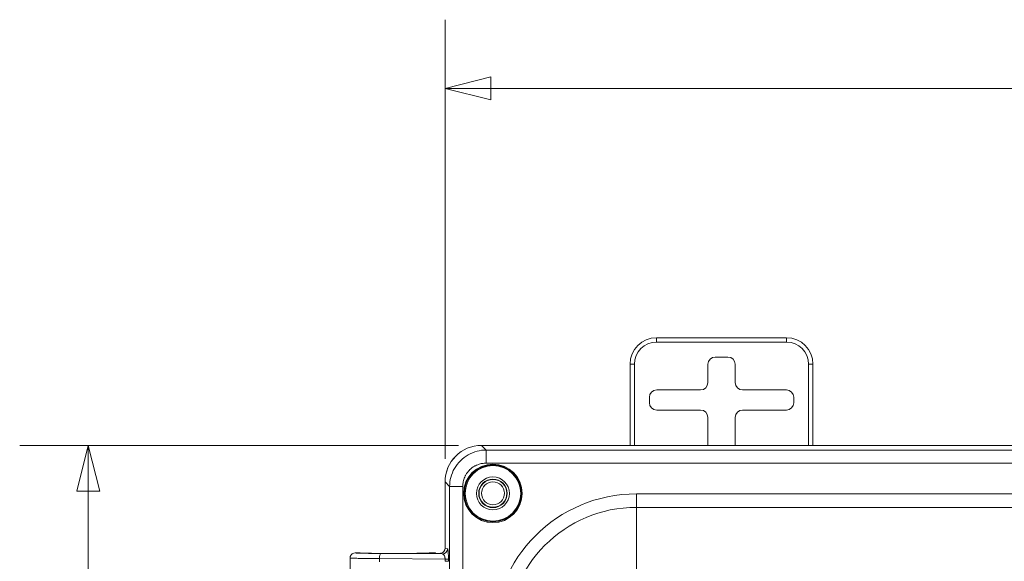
# Model space of a CAD drawing. Header units: inches. Extents: x 0.3 to 84.8, y 1.5 to 53.5.
# Tile 40 of 107: x 26.1 to 32.8, y 31.3 to 35. Entities that reach past the tile are written whole.
import ezdxf

# ---------------------------------------------------------------- set-up
doc = ezdxf.new("R2010")
doc.units = ezdxf.units.IN
doc.header["$LTSCALE"] = 2.5
doc.header["$MEASUREMENT"] = 0
for name, color, linetype, lineweight in [('Dimension (ANSI)', 7, 'Continuous', 9), ('Visible (ANSI)', 7, 'Continuous', 18), ('Visible Narrow (ANSI)', 7, 'Continuous', 5)]:
    doc.layers.add(name, color=color, linetype=linetype, lineweight=lineweight)
doc.styles.add('Note Text (ANSI)', font='arial.ttf')
doc.dimstyles.new('.XX', dxfattribs={"dimscale": 2.5, "dimtxt": 0.095, "dimasz": 0.125, "dimexe": 0.1875, "dimexo": 0.0625, "dimgap": 0.0625, "dimtad": 0, "dimtih": 1, "dimtoh": 1, "dimrnd": 1e-08, "dimzin": 0, "dimdsep": 46, "dimtxsty": 'Note Text (ANSI)', "dimblk": 'Filled-1', "dimcen": 0.09, "dimdle": 0.45, "dimclrd": 256, "dimclre": 256, "dimclrt": 256, "dimadec": 0, "dimazin": 1, "dimtfac": 1.263158, "dimtofl": 0, "dimtmove": 0, "dimatfit": 3, "dimfxl": 1, "dimtolj": 1, "dimtzin": 4, "dimlwd": -1, "dimlwe": -1, "dimarcsym": 0})

# ---------------------------------------------------------------- blocks, each defined once
blk = doc.blocks.new('Filled-1')
at = {"color": 0}
for p, q in [((0, 0), (-1, 0.25)), ((-1, 0.25), (-1, -0.25)), ((-1, 0), (0, 0)), ((-1, -0.25), (0, 0))]:
    blk.add_line(p, q, dxfattribs=at)
at = {"color": 0, "flags": 128}
blk.add_lwpolyline([(-1, -0.25), (0, 0), (-1, 0.25), (-1, -0.25)], dxfattribs=at)
at = {"color": 0}
blk.add_solid([(-1, -0.25), (0, 0), (-1, 0.25), (-1, -0.25)], dxfattribs=at)
blk = doc.blocks.new('*D38')
at = {"layer": 'Defpoints', "color": 0, "transparency": 16777216}
for p in [(28.9847, 34.4978), (28.9847, 31.8103), (38.3897, 31.8103)]:
    blk.add_point(p, dxfattribs=at)
at = {"layer": 'Dimension (ANSI)', "transparency": 16777216}
for p, q in [((28.9847, 31.9665), (28.9847, 34.9665)), ((38.3897, 31.9665), (38.3897, 34.9665)), ((29.2972, 34.4978), (33.2454, 34.4978)), ((38.0772, 34.4978), (34.129, 34.4978))]:
    blk.add_line(p, q, dxfattribs=at)
at = {"layer": 'Dimension (ANSI)', "transparency": 16777216, "xscale": 0.3125, "yscale": 0.3125, "zscale": 0.3125, "rotation": 180}
blk.add_blockref('Filled-1', (28.9847, 34.4978), dxfattribs=at)
at = {"layer": 'Dimension (ANSI)', "transparency": 16777216, "xscale": 0.3125, "yscale": 0.3125, "zscale": 0.3125}
blk.add_blockref('Filled-1', (38.3897, 34.4978), dxfattribs=at)
at = {"layer": 'Dimension (ANSI)', "transparency": 16777216, "insert": (33.4017, 34.619), "char_height": 0.2375, "attachment_point": 1, "style": 'Note Text (ANSI)'}
blk.add_mtext('\\A1;9.41', dxfattribs=at)
blk = doc.blocks.new('*D39')
at = {"layer": 'Defpoints', "color": 0, "transparency": 16777216}
for p in [(29.2338, 32.0593), (26.5463, 20.6543), (29.2338, 20.6543)]:
    blk.add_point(p, dxfattribs=at)
at = {"layer": 'Dimension (ANSI)', "transparency": 16777216}
for p, q in [((29.0775, 32.0593), (26.0775, 32.0593)), ((26.5463, 31.7468), (26.5463, 26.6323)), ((26.5463, 20.9668), (26.5463, 26.0813)), ((29.0775, 20.6543), (26.0775, 20.6543))]:
    blk.add_line(p, q, dxfattribs=at)
at = {"layer": 'Dimension (ANSI)', "transparency": 16777216, "xscale": 0.3125, "yscale": 0.3125, "zscale": 0.3125}
for p, rotation in [((26.5463, 32.0593), 90), ((26.5463, 20.6543), 270)]:
    blk.add_blockref('Filled-1', p, dxfattribs=dict(at, rotation=rotation))
at = {"layer": 'Dimension (ANSI)', "transparency": 16777216, "insert": (26.1797, 26.476), "char_height": 0.2375, "attachment_point": 1, "style": 'Note Text (ANSI)'}
blk.add_mtext('\\A1;11.41', dxfattribs=at)

msp = doc.modelspace()

# ---------------------------------------------------------------- linework, layer by layer
at = {"layer": 'Visible (ANSI)'}
for p, q in [((30.4297, 32.7943), (31.3197, 32.7943)), ((30.9182, 32.6628), (30.8313, 32.6628)), ((30.2497, 32.0593), (30.2497, 32.6143)), ((30.7813, 32.6128), (30.7813, 32.4878)), ((30.9682, 32.4878), (30.9682, 32.6128)), ((31.4997, 32.6143), (31.4997, 32.0593)), ((30.7313, 32.4378), (30.4313, 32.4378)), ((31.3182, 32.4378), (31.0182, 32.4378)), ((30.3813, 32.3878), (30.3813, 32.3508)), ((31.3682, 32.3508), (31.3682, 32.3878)), ((30.4313, 32.3009), (30.7313, 32.3009)), ((30.7813, 32.2509), (30.7813, 32.0593)), ((30.9682, 32.0593), (30.9682, 32.2509)), ((31.0182, 32.3009), (31.3182, 32.3009)), ((38.1407, 32.0593), (29.2338, 32.0593)), ((29.234, 32.0588), (38.1404, 32.0588)), ((28.9847, 31.3524), (28.9847, 31.8103)), ((28.985, 31.8098), (28.985, 31.3565)), ((28.371, 31.3253), (28.3947, 31.3253)), ((28.4009, 31.3244), (28.4009, 31.3244)), ((28.8786, 31.3244), (28.8786, 31.3244)), ((28.8847, 31.3253), (28.9086, 31.3253)), ((28.336, 31.2903), (28.336, 30.9228)), ((28.9847, 31.2892), (28.9847, 31.2892))]:
    msp.add_line(p, q, dxfattribs=at)
for centre, radius in [((29.3122, 31.7316), 0.195), ((29.3122, 31.7316), 0.1125), ((29.3122, 31.7316), 0.0975), ((29.3122, 31.7318), 0.095), ((29.3122, 31.7318), 0.0781)]:
    msp.add_circle(centre, radius, dxfattribs=at)
for centre, start, end in [((30.4297, 32.6143), 90, 180), ((31.3197, 32.6143), 0, 90)]:
    msp.add_arc(centre, 0.18, start, end, dxfattribs=at)
for centre, major_axis, ratio, start_param, end_param in [((30.8313, 32.6128), (-0.0354, 0.0354), 0.999695, 5.497939, 7.068431), ((30.9182, 32.6128), (0.0354, 0.0354), 0.999695, 5.497939, 7.068431), ((30.4313, 32.3878), (-0.0354, 0.0354), 0.999695, 5.497939, 7.068431), ((30.7313, 32.4878), (0.0354, -0.0354), 0.999695, 5.497939, 7.068431), ((31.0182, 32.4878), (-0.0354, -0.0354), 0.999695, 5.497939, 7.068431), ((31.3182, 32.3878), (0.0354, 0.0354), 0.999695, 5.497939, 7.068431), ((30.4313, 32.3509), (-0.0354, -0.0354), 0.999695, 5.497939, 7.068431), ((31.3182, 32.3509), (0.0354, -0.0354), 0.999695, 5.497939, 7.068431), ((30.7313, 32.2508), (0.0354, 0.0354), 0.999695, 5.497939, 7.068431), ((31.0182, 32.2508), (-0.0354, 0.0354), 0.999695, 5.497939, 7.068431), ((29.2357, 31.8084), (-0.1781, 0.1781), 0.992433, 5.501585, 7.064785), ((29.2359, 31.8079), (-0.1781, 0.1781), 0.992433, 5.501585, 7.064785), ((28.9086, 31.2903), (0, 0.035), 0.999239, 5.83038, 6.283307), ((28.9155, 31.2869), (-0.0315, 0.0155), 0.9984, 5.1441, 5.169448), ((28.9498, 31.3566), (0.0345, -0.0069), 0.996044, 5.128839, 6.479353)]:
    msp.add_ellipse(centre, major_axis=major_axis, ratio=ratio, start_param=start_param, end_param=end_param, dxfattribs=at)
for points, knots in [([(28.371, 31.3253), (28.3649, 31.3253), (28.3588, 31.3237), (28.3535, 31.3206), (28.3482, 31.3176), (28.3437, 31.3131), (28.3407, 31.3078), (28.3376, 31.3025), (28.336, 31.2964), (28.336, 31.2903)], [0, 0, 0, 0, 0.333333, 0.333333, 0.333333, 0.666667, 0.666667, 0.666667, 1, 1, 1, 1]), ([(28.3993, 31.3246), (28.3993, 31.3246), (28.3994, 31.3246), (28.4002, 31.3245), (28.4017, 31.3244), (28.4079, 31.3239), (28.4144, 31.3236), (28.434, 31.323), (28.449, 31.3226), (28.4849, 31.322), (28.5067, 31.3217), (28.5537, 31.3213), (28.5796, 31.3212), (28.6319, 31.321), (28.659, 31.321), (28.711, 31.3212), (28.7366, 31.3214), (28.7826, 31.3218), (28.8038, 31.3221), (28.8391, 31.3228), (28.8536, 31.3232), (28.8689, 31.3238), (28.8729, 31.324), (28.8779, 31.3244), (28.8795, 31.3245), (28.8801, 31.3246), (28.8801, 31.3246), (28.8801, 31.3246)], [0.110041, 0.110041, 0.110041, 0.110041, 0.12755, 0.12755, 0.196181, 0.196181, 0.335765, 0.335765, 0.525203, 0.525203, 0.724864, 0.724864, 0.925978, 0.925978, 1.12754, 1.12754, 1.32917, 1.32917, 1.530727, 1.530727, 1.731723, 1.731723, 1.829902, 1.829902, 1.901227, 1.901227, 1.914462, 1.914462, 1.914462, 1.914462]), ([(28.4005, 31.3245), (28.4013, 31.3244), (28.4024, 31.3243), (28.408, 31.3239), (28.4145, 31.3236), (28.4342, 31.323), (28.4492, 31.3226), (28.4852, 31.322), (28.507, 31.3217), (28.554, 31.3213), (28.5799, 31.3212), (28.6322, 31.321), (28.6594, 31.321), (28.7114, 31.3212), (28.7369, 31.3214), (28.7829, 31.3218), (28.8041, 31.3221), (28.8393, 31.3228), (28.8538, 31.3232), (28.869, 31.3238), (28.873, 31.324), (28.8772, 31.3243), (28.8782, 31.3244), (28.879, 31.3245)], [0.15051, 0.15051, 0.15051, 0.15051, 0.196572, 0.196572, 0.336502, 0.336502, 0.526036, 0.526036, 0.725707, 0.725707, 0.926823, 0.926823, 1.128382, 1.128382, 1.330011, 1.330011, 1.531569, 1.531569, 1.732563, 1.732563, 1.830727, 1.830727, 1.873912, 1.873912, 1.873912, 1.873912]), ([(28.9503, 31.3216), (28.9437, 31.3216), (28.9377, 31.3217), (28.9266, 31.3218), (28.921, 31.3218), (28.9165, 31.3219), (28.9162, 31.3219), (28.9155, 31.3219)], [-0.07029667, -0.07029667, -0.07029667, -0.07029667, -0.03823383, -0.03823383, 0, 0, 0.00481811, 0.00481811, 0.00481811, 0.00481811]), ([(28.9575, 31.3224), (28.9563, 31.3221), (28.955, 31.3219), (28.9526, 31.3217), (28.9514, 31.3216), (28.9503, 31.3216)], [-0.01882664, -0.01882664, -0.01882664, -0.01882664, -0.00898935, -0.00898935, -0.00005725, -0.00005725, -0.00005725, -0.00005725])]:
    msp.add_open_spline(points, degree=3, knots=knots, dxfattribs=at)
for points in [[(28.3947, 31.3253), (28.3967, 31.3253), (28.3986, 31.325), (28.4005, 31.3245)], [(28.8847, 31.3253), (28.8828, 31.3253), (28.8808, 31.325), (28.879, 31.3245)]]:
    msp.add_open_spline(points, degree=3, dxfattribs=at)
at = {"layer": 'Visible Narrow (ANSI)'}
for p, q in [((30.4297, 32.7643), (30.4297, 32.7943)), ((31.3197, 32.7643), (31.3197, 32.7943)), ((30.4297, 32.7643), (31.3197, 32.7643)), ((30.2797, 32.6143), (30.2497, 32.6143)), ((30.2797, 32.0593), (30.2797, 32.6143)), ((31.4697, 32.6143), (31.4997, 32.6143)), ((31.4697, 32.6143), (31.4697, 32.0593)), ((29.2653, 32.0275), (29.234, 32.0588)), ((29.2653, 32.0275), (38.1091, 32.0275)), ((29.2653, 31.9379), (29.2653, 32.0275)), ((29.2653, 31.9379), (38.1091, 31.9379)), ((29.0163, 31.7785), (28.985, 31.8098)), ((29.0163, 20.9347), (29.0163, 31.7785)), ((29.1059, 31.7785), (29.0163, 31.7785)), ((29.1059, 20.9347), (29.1059, 31.7785)), ((37.0817, 31.7279), (30.2927, 31.7279)), ((30.2927, 31.7279), (30.2927, 31.636)), ((37.0817, 31.636), (30.2927, 31.636)), ((30.2927, 31.636), (30.2927, 31.0964)), ((28.5478, 31.3209), (28.9665, 31.3183)), ((28.9155, 31.3219), (28.9086, 31.3253)), ((28.985, 31.3565), (29.0013, 31.3533)), ((28.5358, 31.2859), (28.5358, 31.2648)), ((28.5358, 31.2859), (28.9851, 31.2831)), ((28.9851, 31.2831), (29.0079, 31.2831)), ((28.9851, 31.2831), (28.9851, 31.2676)), ((29.0079, 31.2831), (29.0079, 31.2676))]:
    msp.add_line(p, q, dxfattribs=at)
for radius in [0.2, 0.19]:
    msp.add_circle((29.3122, 31.7316), radius, dxfattribs=at)
for centre, radius, start, end in [((30.4297, 32.6143), 0.15, 90, 180), ((31.3197, 32.6143), 0.15, 0, 90), ((30.2927, 30.7511), 0.9768, 90, 180), ((30.2927, 30.7511), 0.8849, 90, 180)]:
    msp.add_arc(centre, radius, start, end, dxfattribs=at)
for centre, major_axis, ratio, start_param, end_param in [((28.5478, 31.2859), (0.0002, 0.035), 0.342014, 0.018573, 1.572969), ((28.9665, 31.3533), (-0.0069, -0.0343), 0.996044, 0.197872, 1.766986), ((28.9731, 31.2676), (0.035, 0), 0.000051, 0.086975, 1.221607)]:
    msp.add_ellipse(centre, major_axis=major_axis, ratio=ratio, start_param=start_param, end_param=end_param, dxfattribs=at)
for points, knots in [([(29.0163, 31.7785), (29.0163, 31.7991), (29.0189, 31.82), (29.0244, 31.8408), (29.0298, 31.8616), (29.0381, 31.8822), (29.049, 31.9015), (29.06, 31.9208), (29.0737, 31.9387), (29.0895, 31.9545), (29.1053, 31.9703), (29.1233, 31.984), (29.1426, 31.9949), (29.1619, 32.0059), (29.1824, 32.0141), (29.2032, 32.0195), (29.2239, 32.0249), (29.2449, 32.0275), (29.2653, 32.0275)], [0.0000001, 0.0000001, 0.0000001, 0.0000001, 0.1666667, 0.1666667, 0.1666667, 0.3333333, 0.3333333, 0.3333333, 0.5, 0.5, 0.5, 0.6666667, 0.6666667, 0.6666667, 0.8333333, 0.8333333, 0.8333333, 1, 1, 1, 1]), ([(29.1059, 31.7785), (29.1059, 31.7871), (29.1066, 31.7956), (29.108, 31.8041), (29.1087, 31.8088), (29.1097, 31.8135), (29.111, 31.8183), (29.1138, 31.829), (29.1178, 31.8399), (29.123, 31.8503), (29.1241, 31.8526), (29.1254, 31.8549), (29.1267, 31.8572), (29.1335, 31.8694), (29.1421, 31.8807), (29.152, 31.8907), (29.1522, 31.8909), (29.1524, 31.8911), (29.1526, 31.8913), (29.1628, 31.9015), (29.1743, 31.9102), (29.1868, 31.9172), (29.1885, 31.9182), (29.1903, 31.9192), (29.1921, 31.9201), (29.203, 31.9257), (29.2144, 31.93), (29.2257, 31.9329), (29.2299, 31.934), (29.234, 31.9349), (29.2381, 31.9356), (29.2472, 31.9371), (29.2562, 31.9379), (29.2653, 31.9379)], [0, 0, 0, 0, 0.107069, 0.107069, 0.107069, 0.166667, 0.166667, 0.166667, 0.30263, 0.30263, 0.30263, 0.333333, 0.333333, 0.333333, 0.496566, 0.496566, 0.496566, 0.5, 0.5, 0.5, 0.666667, 0.666667, 0.666667, 0.690402, 0.690402, 0.690402, 0.833333, 0.833333, 0.833333, 0.88575, 0.88575, 0.88575, 1, 1, 1, 1]), ([(28.371, 31.3253), (28.3709, 31.325), (28.3731, 31.3246), (28.3775, 31.3243), (28.3779, 31.3243), (28.3784, 31.3242), (28.3788, 31.3242), (28.3841, 31.3238), (28.392, 31.3235), (28.4022, 31.3231), (28.4032, 31.3231), (28.4042, 31.3231), (28.4052, 31.323), (28.4149, 31.3227), (28.4265, 31.3225), (28.4398, 31.3222), (28.4438, 31.3221), (28.4481, 31.322), (28.4524, 31.322), (28.4638, 31.3218), (28.4762, 31.3216), (28.4892, 31.3214), (28.4976, 31.3213), (28.5063, 31.3213), (28.5153, 31.3212), (28.5257, 31.3211), (28.5365, 31.321), (28.5478, 31.3209)], [0, 0, 0, 0, 0.181958, 0.181958, 0.181958, 0.2, 0.2, 0.2, 0.4, 0.4, 0.4, 0.418864, 0.418864, 0.418864, 0.6, 0.6, 0.6, 0.655495, 0.655495, 0.655495, 0.8, 0.8, 0.8, 0.892737, 0.892737, 0.892737, 1, 1, 1, 1]), ([(28.9665, 31.3183), (28.9678, 31.3182), (28.969, 31.3179), (28.9703, 31.3174), (28.9715, 31.3168), (28.9728, 31.316), (28.9739, 31.3151), (28.9751, 31.314), (28.9763, 31.3128), (28.9773, 31.3113), (28.9783, 31.31), (28.9792, 31.3085), (28.9799, 31.3069), (28.9809, 31.3051), (28.9817, 31.3031), (28.9823, 31.301), (28.9829, 31.2993), (28.9833, 31.2975), (28.9837, 31.2957), (28.9842, 31.2934), (28.9846, 31.291), (28.9848, 31.2886), (28.985, 31.2868), (28.985, 31.2849), (28.9851, 31.2831)], [0, 0, 0, 0, 0.1236203, 0.1236203, 0.1236203, 0.25, 0.25, 0.25, 0.381311, 0.381311, 0.381311, 0.5, 0.5, 0.5, 0.6372764, 0.6372764, 0.6372764, 0.75, 0.75, 0.75, 0.8910441, 0.8910441, 0.8910441, 1, 1, 1, 1])]:
    msp.add_open_spline(points, degree=3, knots=knots, dxfattribs=at)
for points in [[(28.8847, 31.3253), (28.8848, 31.3249), (28.8783, 31.3241), (28.849, 31.323), (28.8027, 31.3221), (28.7432, 31.3214), (28.6752, 31.321), (28.6043, 31.321), (28.5364, 31.3214), (28.4768, 31.3221), (28.4305, 31.323), (28.4012, 31.3241), (28.3947, 31.3249), (28.3947, 31.3253)], [(28.9503, 31.3216), (28.9558, 31.3205), (28.9609, 31.3194), (28.9665, 31.3183)], [(29.0013, 31.3533), (29.0023, 31.3531), (29.0041, 31.3486), (29.0063, 31.3317), (29.0076, 31.3086), (29.0079, 31.2919), (29.0079, 31.2831)], [(28.336, 31.2903), (28.336, 31.29), (28.3421, 31.2892), (28.3689, 31.2881), (28.4117, 31.2872), (28.4682, 31.2864), (28.5126, 31.2861), (28.5358, 31.2859)]]:
    msp.add_open_spline(points, degree=3, dxfattribs=at)

# ---------------------------------------------------------------- dimensions: what is measured, and where the dimension line sits
at = {"layer": 'Dimension (ANSI)'}
for base, p1, p2, angle, override, picture, middle in [((28.9847318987, 34.4977622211), (38.3897318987, 31.8102622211), (28.9847318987, 31.8102622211), 180, {"dimgap": 0.0625, "dimtih": 0, "dimtoh": 0, "dimdec": 2, "dimtol": 0, "dimlim": 0, "dimtp": 0, "dimtm": 0, "dimtdec": 2, "dimatfit": 1}, '*D38', (33.6872318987, 34.4977622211)), ((26.5462805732, 20.6543108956), (29.2337805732, 32.0593108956), (29.2337805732, 20.6543108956), 90, {"dimgap": 0.0625, "dimdec": 2, "dimtol": 0, "dimlim": 0, "dimtp": 0, "dimtm": 0, "dimtdec": 2, "dimatfit": 1}, '*D39', (26.5462805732, 26.3568108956))]:
    dim = msp.add_linear_dim(base=base, p1=p1, p2=p2, angle=angle, dimstyle='.XX', override=override, dxfattribs=at)
    dim.commit()
    dim.dimension.update_dxf_attribs({"geometry": picture, "text_midpoint": middle, "dimtype": 160})

doc.saveas('drawing.dxf')
